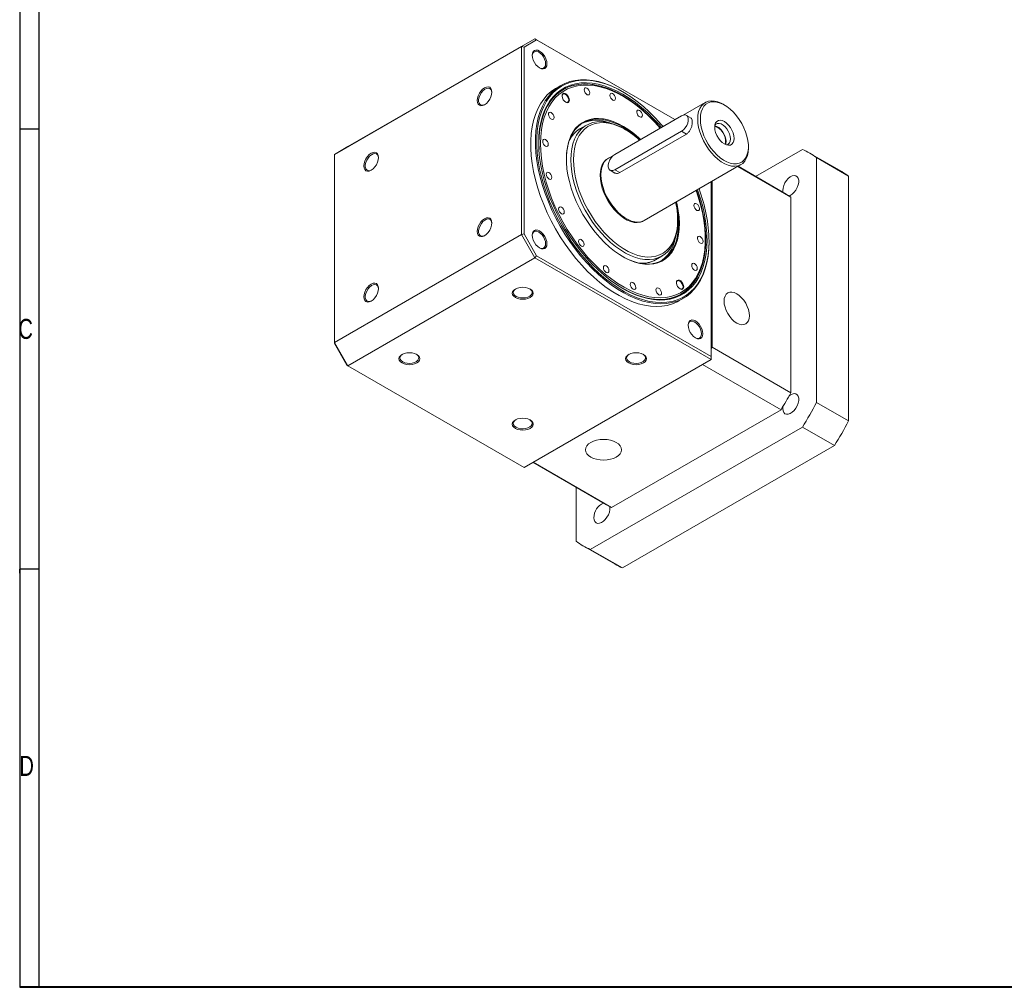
# Model space of a CAD drawing. Header units: millimetres. Extents: x 20 to 2245, y 23 to 1028.
# Tile 1 of 5: x 21 to 542, y 23 to 535. Entities that reach past the tile are written whole.
import ezdxf

# ---------------------------------------------------------------- set-up
doc = ezdxf.new("R2010")
doc.units = ezdxf.units.MM
doc.header["$LTSCALE"] = 5
doc.layers.add('FORMAT', color=7, linetype='Continuous')
doc.layers.add('圖層1', color=7, linetype='Continuous', lineweight=40)
doc.styles.add('SLDTEXTSTYLE0', font='TXT', dxfattribs={"width": 0.75})

msp = doc.modelspace()

# ---------------------------------------------------------------- linework, layer by layer
at = {"color": 7, "linetype": 'Continuous', "lineweight": 15}
for p, q in [((194.324, 468.179), (293.319, 525.328)), ((286.248, 521.244), (293.319, 525.328)), ((294.319, 524.75), (287.663, 520.906)), ((294.319, 524.75), (293.319, 525.328)), ((293.319, 525.328), (367.573, 482.462)), ((367.573, 482.462), (294.319, 524.75)), ((286.248, 521.244), (187.253, 464.096)), ((286.248, 421.626), (286.248, 521.244)), ((287.663, 520.906), (286.248, 521.244)), ((287.663, 520.906), (287.663, 421.964)), ((307.138, 500.583), (304.663, 499.154)), ((339.996, 497.156), (339.642, 497.36)), ((383.522, 491.564), (371.898, 484.853)), ((393.731, 490.214), (393.024, 490.622)), ((371.101, 484.498), (335.746, 464.088)), ((376.171, 483.262), (373.601, 484.746)), ((320.697, 479.544), (317.29, 477.577)), ((335.746, 455.923), (371.101, 476.333)), ((373.696, 474.835), (338.341, 454.425)), ((341.407, 477.153), (340.7, 477.561)), ((194.324, 468.179), (187.253, 464.096)), ((187.253, 464.096), (187.253, 364.478)), ((406.456, 467.353), (406.456, 468.17)), ((410.238, 452.403), (435.005, 466.7)), ((455.846, 454.94), (438.875, 464.737)), ((334.949, 463.523), (332.328, 462.01)), ((442.52, 462.361), (442.52, 332.739)), ((442.52, 462.361), (459.49, 452.564)), ((333.246, 455.675), (335.789, 454.207)), ((351.326, 429.1), (402.521, 458.654)), ((400.822, 457.673), (428.908, 441.46)), ((426.376, 443.086), (400.965, 457.756)), ((386.658, 357.128), (386.658, 449.497)), ((387.189, 362.008), (387.189, 449.803)), ((459.49, 452.564), (459.49, 322.942)), ((428.908, 337.924), (428.908, 441.46)), ((368.98, 428.574), (368.98, 429.39)), ((187.253, 364.478), (286.248, 421.626)), ((287.663, 421.964), (286.248, 421.626)), ((293.319, 409.379), (286.248, 421.626)), ((287.663, 421.964), (294.319, 410.434)), ((385.597, 417.756), (385.597, 418.165)), ((293.319, 409.379), (194.324, 352.23)), ((293.319, 409.379), (294.319, 410.434)), ((386.658, 355.495), (293.319, 409.379)), ((294.319, 410.434), (386.658, 357.128)), ((357.287, 408.293), (360.694, 410.26)), ((369.657, 386.568), (372.132, 387.996)), ((187.253, 364.478), (194.324, 352.23)), ((187.253, 363.999), (187.253, 364.478)), ((193.91, 352.469), (187.253, 363.999)), ((386.658, 361.027), (387.189, 362.008)), ((428.908, 337.924), (387.189, 362.008)), ((386.658, 355.495), (287.663, 298.347)), ((386.658, 355.495), (386.658, 357.128)), ((193.91, 352.469), (194.324, 352.23)), ((194.324, 352.23), (287.663, 298.347)), ((382.167, 352.903), (423.71, 328.921)), ((334.05, 277.161), (423.71, 328.921)), ((424.637, 329.489), (424.736, 330.598)), ((459.49, 322.942), (442.52, 332.739)), ((435.005, 319.723), (322.755, 254.923)), ((435.005, 319.723), (451.975, 309.926)), ((451.975, 309.926), (339.726, 245.126)), ((292.366, 301.062), (331.384, 278.537)), ((334.05, 277.161), (292.508, 301.143)), ((315.24, 259.262), (315.24, 287.856)), ((318.885, 256.886), (335.855, 247.089)), ((339.726, 245.126), (322.755, 254.923))]:
    msp.add_line(p, q, dxfattribs=at)
at = {"color": 8, "linetype": 'Continuous', "lineweight": 15}
for p, q in [((371.101, 476.333), (373.696, 474.835)), ((335.746, 455.923), (338.341, 454.425)), ((350.477, 428.631), (349.399, 428.227))]:
    msp.add_line(p, q, dxfattribs=at)
at = {"color": 7, "linetype": 'Continuous', "lineweight": 15, "flags": 128}
for points in [[(299.799, 512.063), (299.667, 513.302), (299.278, 514.609), (298.66, 515.896), (297.855, 517.075), (296.917, 518.065), (295.91, 518.799), (294.903, 519.227), (293.965, 519.32), (293.16, 519.071), (292.542, 518.498), (292.153, 517.639), (292.021, 516.553), (292.153, 515.314), (292.542, 514.007), (293.16, 512.72), (293.965, 511.541), (294.903, 510.551), (295.91, 509.817), (296.917, 509.389), (297.855, 509.296), (298.66, 509.545), (299.278, 510.118), (299.667, 510.977), (299.799, 512.063)], [(299.092, 512.063), (298.961, 513.24), (298.577, 514.481), (297.97, 515.695), (297.183, 516.79), (296.276, 517.686), (295.315, 518.316), (294.373, 518.634), (293.518, 518.616), (292.814, 518.264), (292.314, 517.603), (292.054, 516.682), (292.025, 516.342)], [(295.728, 509.927), (296.276, 509.691), (297.183, 509.54), (297.97, 509.727), (298.577, 510.239), (298.961, 511.037), (299.092, 512.063)], [(385.597, 417.756), (385.471, 413.909), (385.095, 410.228), (384.471, 406.732), (383.602, 403.442), (382.493, 400.375), (381.15, 397.548), (379.58, 394.976), (377.792, 392.673), (375.795, 390.653), (373.601, 388.925), (371.222, 387.499), (368.67, 386.384), (365.959, 385.585), (363.105, 385.107), (360.122, 384.952), (357.027, 385.121), (353.838, 385.613), (350.571, 386.426), (347.244, 387.554), (343.876, 388.993), (340.484, 390.733), (337.088, 392.766), (333.706, 395.081), (330.356, 397.664), (327.057, 400.502), (323.826, 403.579), (320.682, 406.878), (317.642, 410.382), (314.721, 414.071), (311.937, 417.925), (309.303, 421.923), (306.836, 426.043), (304.548, 430.262), (302.451, 434.559), (300.557, 438.908), (298.877, 443.287), (297.419, 447.671), (296.192, 452.037), (295.203, 456.361), (294.456, 460.619), (293.955, 464.787), (293.704, 468.844), (293.704, 472.766), (293.955, 476.533), (294.456, 480.124), (295.203, 483.519), (296.192, 486.7), (297.419, 489.649), (298.877, 492.35), (300.557, 494.789), (302.451, 496.952), (304.548, 498.828), (306.836, 500.405), (309.303, 501.677), (311.937, 502.634), (314.721, 503.273), (317.642, 503.59), (320.682, 503.583), (323.826, 503.253), (327.057, 502.6), (330.356, 501.629), (333.706, 500.344), (337.088, 498.753), (339.642, 497.36)], [(361.251, 478.812), (360.318, 479.903), (357.247, 483.281), (354.082, 486.447), (350.84, 489.383), (347.539, 492.075), (344.197, 494.507), (340.831, 496.665), (337.461, 498.539), (334.105, 500.117), (330.781, 501.392), (327.507, 502.355), (324.302, 503.003), (321.182, 503.331), (318.164, 503.338), (315.266, 503.024), (312.503, 502.39), (309.89, 501.439), (307.442, 500.178), (305.171, 498.612), (303.091, 496.751), (301.211, 494.605), (299.544, 492.185), (298.098, 489.504), (296.88, 486.577), (295.898, 483.421), (295.157, 480.052), (294.66, 476.489), (294.411, 472.751), (294.411, 468.859), (294.66, 464.833), (295.157, 460.697), (295.898, 456.472), (296.88, 452.182), (298.098, 447.85), (299.544, 443.499), (301.211, 439.154), (303.091, 434.838), (305.171, 430.574), (307.442, 426.387), (309.89, 422.299), (312.503, 418.332), (315.266, 414.507), (318.164, 410.847), (321.182, 407.37), (324.302, 404.096), (327.507, 401.043), (330.781, 398.227), (334.105, 395.663), (337.461, 393.367), (340.831, 391.349), (344.197, 389.622), (347.539, 388.195), (350.84, 387.075), (354.082, 386.268), (357.247, 385.78), (360.318, 385.612), (363.278, 385.766), (366.11, 386.241), (368.8, 387.034), (371.332, 388.14), (373.693, 389.555), (375.871, 391.269), (377.852, 393.274), (379.626, 395.559), (381.184, 398.112), (382.517, 400.917), (383.618, 403.961), (384.48, 407.225), (385.099, 410.694), (385.472, 414.347), (385.597, 418.165), (385.597, 418.165)], [(384.536, 418.777), (384.412, 415.005), (384.039, 411.397), (383.419, 407.975), (382.557, 404.757), (381.457, 401.761), (380.125, 399.004), (378.568, 396.501), (376.796, 394.267), (374.817, 392.314), (372.644, 390.652), (370.289, 389.292), (367.764, 388.241), (365.083, 387.503), (362.262, 387.085), (359.317, 386.988), (356.264, 387.212), (353.119, 387.757), (349.901, 388.619), (346.628, 389.793), (343.318, 391.274), (339.988, 393.052), (336.659, 395.117), (333.349, 397.459), (330.076, 400.064), (326.858, 402.917), (323.713, 406.003), (320.66, 409.304), (317.715, 412.802), (314.894, 416.477), (312.213, 420.309), (309.688, 424.276), (307.333, 428.356), (305.16, 432.526), (303.181, 436.764), (301.409, 441.044), (299.852, 445.344), (298.52, 449.639), (297.42, 453.905), (296.558, 458.119), (295.938, 462.256), (295.565, 466.294), (295.441, 470.211), (295.565, 473.983), (295.938, 477.59), (296.558, 481.013), (297.42, 484.231), (298.52, 487.227), (299.852, 489.984), (301.409, 492.486), (303.181, 494.72), (305.16, 496.674), (307.333, 498.335), (309.688, 499.695), (312.213, 500.747), (314.894, 501.484), (317.715, 501.902), (320.66, 502), (323.713, 501.775), (326.858, 501.231), (330.076, 500.369), (333.349, 499.194), (336.659, 497.714), (339.988, 495.936), (343.318, 493.87), (346.628, 491.528), (349.901, 488.924), (353.119, 486.07), (356.264, 482.984), (359.317, 479.683), (360.465, 478.358)], [(359.849, 478.003), (358.27, 479.807), (355.186, 483.082), (352.013, 486.135), (348.769, 488.949), (345.472, 491.506), (342.143, 493.793), (338.799, 495.797), (335.459, 497.506), (332.144, 498.909), (328.871, 500), (325.66, 500.772), (322.53, 501.221), (319.497, 501.343), (316.579, 501.138), (313.794, 500.608), (311.156, 499.755), (308.682, 498.585), (306.385, 497.103), (304.278, 495.319), (302.374, 493.243), (300.684, 490.886), (299.216, 488.262), (297.98, 485.387), (296.983, 482.276), (296.23, 478.948), (295.725, 475.421), (295.472, 471.715), (295.441, 470.006)], [(359.92, 478.044), (356.917, 481.399), (353.79, 484.573), (350.581, 487.517), (347.31, 490.213), (343.996, 492.646), (340.657, 494.803), (337.313, 496.671), (333.982, 498.238), (330.685, 499.497), (327.438, 500.441), (324.263, 501.062), (321.175, 501.359), (318.194, 501.329), (315.336, 500.972), (312.617, 500.292), (310.054, 499.29), (307.661, 497.974), (305.451, 496.35), (303.437, 494.429), (301.631, 492.221), (300.043, 489.738), (298.682, 486.995), (297.557, 484.008), (296.672, 480.793), (296.035, 477.37), (295.647, 473.757), (295.512, 469.976), (295.598, 466.603)], [(359.782, 477.964), (356.98, 481.088), (353.892, 484.221), (350.725, 487.127), (347.496, 489.789), (344.224, 492.191), (340.928, 494.32), (337.626, 496.164), (334.338, 497.712), (331.083, 498.955), (327.878, 499.886), (324.743, 500.499), (321.695, 500.792), (318.752, 500.763), (315.931, 500.411), (313.247, 499.739), (310.716, 498.75), (308.354, 497.451), (306.172, 495.848), (304.184, 493.951), (302.401, 491.771), (300.834, 489.32), (299.49, 486.612), (298.379, 483.663), (297.506, 480.49), (296.876, 477.11), (296.494, 473.544), (296.36, 469.811), (296.476, 465.934), (296.842, 461.933), (297.455, 457.833), (298.311, 453.656), (299.406, 449.426), (300.734, 445.169), (302.286, 440.907), (304.054, 436.667), (306.028, 432.47), (308.197, 428.343), (310.548, 424.309)], [(270.64, 497.068), (270.507, 498.153), (270.119, 499.012), (269.501, 499.586), (268.695, 499.834), (267.757, 499.741), (266.751, 499.313), (265.744, 498.579), (264.806, 497.589), (264.001, 496.411), (263.383, 495.124), (262.994, 493.816), (262.862, 492.577), (262.994, 491.491), (263.383, 490.633), (264.001, 490.059), (264.806, 489.811), (265.744, 489.903), (266.751, 490.331), (267.757, 491.066), (268.695, 492.056), (269.501, 493.234), (270.119, 494.521), (270.507, 495.829), (270.64, 497.068)], [(270.636, 496.856), (270.509, 497.685), (270.125, 498.484), (269.518, 498.995), (268.731, 499.182), (267.824, 499.031), (266.863, 498.552), (265.92, 497.782), (265.066, 496.777), (264.362, 495.612), (263.862, 494.373), (263.602, 493.152), (263.602, 492.04), (263.862, 491.12), (264.362, 490.459), (265.066, 490.106), (265.92, 490.088), (266.863, 490.406), (266.932, 490.441)], [(304.663, 499.154), (304.361, 498.977), (302.073, 497.399), (299.976, 495.524), (298.082, 493.36), (296.402, 490.921), (294.945, 488.22), (293.718, 485.271), (292.728, 482.09), (291.981, 478.695), (291.48, 475.104), (291.229, 471.337), (291.229, 467.415), (291.48, 463.358), (291.981, 459.19), (292.728, 454.932), (293.718, 450.609), (294.945, 446.243), (296.402, 441.858), (298.082, 437.479), (299.976, 433.13), (302.073, 428.834), (304.361, 424.614), (306.829, 420.494), (309.462, 416.496), (312.246, 412.642), (315.167, 408.953), (318.207, 405.449), (321.351, 402.15), (324.582, 399.073), (327.881, 396.235), (331.231, 393.652), (334.613, 391.338), (338.009, 389.305), (341.401, 387.564), (344.769, 386.125), (348.096, 384.997), (351.363, 384.184), (354.553, 383.692), (357.647, 383.523), (360.63, 383.678), (363.484, 384.157), (366.195, 384.955), (368.747, 386.071), (369.657, 386.568)], [(309.631, 491.734), (310.293, 491.541), (310.849, 491.692), (311.206, 492.167), (311.311, 492.894), (311.146, 493.763), (310.738, 494.64), (310.148, 495.394), (309.466, 495.908), (308.796, 496.104), (308.24, 495.953), (307.883, 495.478), (307.779, 494.942)], [(308.409, 493.025), (309.016, 492.239), (309.719, 491.681), (310.421, 491.426), (311.029, 491.508), (311.461, 491.917), (311.657, 492.596), (311.593, 493.456), (311.275, 494.378), (310.748, 495.24), (310.082, 495.923), (309.367, 496.337), (308.7, 496.425), (308.171, 496.175), (307.852, 495.622), (307.785, 494.839), (307.979, 493.932), (308.409, 493.025)], [(320.01, 496.746), (320.506, 496.114), (321.079, 495.682), (321.641, 495.517), (322.108, 495.644), (322.408, 496.043), (322.496, 496.654), (322.357, 497.383), (322.014, 498.12), (321.519, 498.753), (320.946, 499.185), (320.383, 499.35), (319.916, 499.223), (319.616, 498.824), (319.529, 498.213), (319.667, 497.484), (320.01, 496.746)], [(333.59, 493.87), (334.085, 493.237), (334.658, 492.805), (335.221, 492.64), (335.688, 492.767), (335.988, 493.166), (336.075, 493.777), (335.937, 494.507), (335.594, 495.244), (335.098, 495.876), (334.525, 496.308), (333.963, 496.473), (333.496, 496.346), (333.196, 495.947), (333.108, 495.336), (333.247, 494.607), (333.59, 493.87)], [(379.586, 482.865), (379.712, 484.905), (380.085, 486.763), (380.699, 488.404), (381.542, 489.797), (382.6, 490.916), (383.851, 491.741), (385.274, 492.256), (386.84, 492.452), (388.522, 492.325), (390.288, 491.877), (392.105, 491.116), (393.024, 490.622)], [(381.001, 482.865), (381.125, 480.748), (381.494, 478.529), (382.101, 476.252), (382.935, 473.96), (383.978, 471.698), (385.212, 469.511), (386.611, 467.441), (388.149, 465.528), (389.795, 463.809), (391.518, 462.319), (393.284, 461.085), (395.059, 460.132), (396.808, 459.479), (398.497, 459.137), (400.093, 459.115), (401.565, 459.412), (402.884, 460.022), (404.026, 460.934), (404.967, 462.129), (405.689, 463.586), (406.178, 465.274), (406.425, 467.162), (406.425, 469.213), (406.178, 471.386), (405.689, 473.64), (404.967, 475.93), (404.026, 478.212), (402.884, 480.442), (401.565, 482.576), (400.093, 484.572), (398.497, 486.392), (396.808, 488.001), (395.059, 489.366), (393.284, 490.462), (391.518, 491.268), (389.795, 491.766), (388.149, 491.948), (386.611, 491.811), (385.212, 491.356), (383.978, 490.593), (382.935, 489.537), (382.101, 488.208), (381.494, 486.632), (381.125, 484.839), (381.001, 482.865)], [(301.079, 483.767), (301.575, 483.134), (302.148, 482.703), (302.71, 482.537), (303.177, 482.664), (303.477, 483.063), (303.565, 483.674), (303.426, 484.404), (303.083, 485.141), (302.588, 485.773), (302.015, 486.205), (301.452, 486.37), (300.985, 486.244), (300.685, 485.844), (300.598, 485.234), (300.736, 484.504), (301.079, 483.767)], [(347.82, 484.955), (348.316, 484.322), (348.889, 483.89), (349.451, 483.725), (349.918, 483.852), (350.218, 484.251), (350.306, 484.862), (350.167, 485.592), (349.824, 486.329), (349.329, 486.961), (348.756, 487.393), (348.193, 487.558), (347.726, 487.432), (347.426, 487.032), (347.339, 486.422), (347.477, 485.692), (347.82, 484.955)], [(371.101, 476.333), (372.097, 477.073), (373.013, 478.085), (373.773, 479.285), (374.317, 480.576), (374.601, 481.855), (374.601, 483.017), (374.317, 483.968), (373.773, 484.632), (373.013, 484.954), (372.097, 484.908), (371.101, 484.498)], [(348.938, 471.704), (347.946, 472.626), (345.277, 474.897), (342.561, 476.907), (339.821, 478.64), (337.08, 480.081), (334.363, 481.217), (331.692, 482.038), (329.089, 482.538), (326.578, 482.713), (324.18, 482.56), (321.914, 482.081), (319.801, 481.281), (317.859, 480.166), (316.103, 478.746), (314.55, 477.032), (313.211, 475.039), (312.099, 472.785), (311.224, 470.289), (310.592, 467.571), (310.209, 464.656), (310.078, 461.567), (310.078, 461.516)], [(368.386, 438.948), (368.703, 437.586), (369.346, 434.16), (369.745, 430.82), (369.897, 427.592), (369.802, 424.505), (369.46, 421.583), (368.873, 418.852), (368.048, 416.332), (366.989, 414.046), (365.707, 412.013), (364.212, 410.248), (362.516, 408.768), (360.634, 407.583), (358.58, 406.704), (356.372, 406.138), (354.029, 405.891), (351.569, 405.963), (349.013, 406.354), (346.383, 407.061), (343.699, 408.079), (340.985, 409.398), (338.262, 411.008), (335.554, 412.896), (332.883, 415.045), (330.27, 417.438), (327.738, 420.056), (325.307, 422.876), (322.998, 425.875), (320.83, 429.029), (318.821, 432.31), (316.987, 435.693), (315.344, 439.149), (313.904, 442.648), (312.681, 446.163), (311.685, 449.665), (310.922, 453.123), (310.401, 456.51), (310.125, 459.797), (310.096, 462.958), (310.315, 465.966), (310.78, 468.795), (311.487, 471.423), (312.43, 473.828), (313.601, 475.99), (314.991, 477.892), (316.589, 479.516), (318.38, 480.85), (320.35, 481.883), (322.483, 482.606), (324.761, 483.013), (327.165, 483.101), (329.675, 482.869), (332.271, 482.319), (334.931, 481.456), (337.632, 480.286), (340.354, 478.82), (343.072, 477.069), (345.765, 475.049), (348.409, 472.775), (349.319, 471.924)], [(312.411, 461.23), (312.536, 464.217), (312.907, 467.034), (313.523, 469.656), (314.378, 472.061), (315.464, 474.228), (316.772, 476.136), (318.29, 477.77), (320.005, 479.115), (321.901, 480.16), (323.963, 480.895), (326.172, 481.313), (328.509, 481.412), (330.953, 481.189), (333.482, 480.648), (336.075, 479.792), (338.708, 478.63), (340.7, 477.561)], [(348.863, 471.661), (347.904, 472.504), (345.327, 474.565), (342.715, 476.362), (340.09, 477.877), (337.478, 479.097), (334.901, 480.011), (332.383, 480.611), (329.947, 480.891), (327.614, 480.849), (325.406, 480.485), (323.343, 479.802), (321.444, 478.808), (319.726, 477.509), (318.203, 475.92), (316.891, 474.053), (315.801, 471.925), (314.943, 469.557), (314.324, 466.969), (313.95, 464.185), (313.826, 461.23)], [(406.456, 467.353), (406.331, 465.313), (405.958, 463.455), (405.344, 461.814), (404.501, 460.421), (403.443, 459.302), (402.192, 458.477), (400.769, 457.962), (399.202, 457.766), (397.521, 457.893), (395.755, 458.341), (393.938, 459.102), (392.105, 460.16), (390.288, 461.497), (388.522, 463.088), (386.84, 464.902), (385.274, 466.907), (383.851, 469.064), (382.6, 471.334), (381.542, 473.675), (380.699, 476.042), (380.085, 478.392), (379.712, 480.68), (379.586, 482.865)], [(388.602, 478.477), (388.731, 479.72), (389.11, 480.752), (389.72, 481.522), (390.532, 481.991), (391.504, 482.135), (392.588, 481.947), (393.729, 481.437), (394.869, 480.63), (395.953, 479.567), (396.925, 478.3), (397.737, 476.894), (398.347, 475.419), (398.727, 473.949), (398.855, 472.558), (398.727, 471.315), (398.347, 470.282), (397.737, 469.512), (396.925, 469.044), (395.953, 468.9), (394.869, 469.087), (393.729, 469.597), (392.588, 470.404), (391.504, 471.468), (390.532, 472.734), (389.72, 474.14), (389.11, 475.615), (388.731, 477.085), (388.602, 478.477)], [(394.768, 469.12), (395.014, 469.161), (395.812, 469.516), (396.417, 470.18), (396.795, 471.112), (396.923, 472.259), (396.795, 473.554), (396.417, 474.923), (395.812, 476.285), (395.014, 477.561), (394.071, 478.677), (393.037, 479.569), (391.971, 480.184), (390.937, 480.487), (389.993, 480.46), (389.196, 480.104), (388.709, 479.616)], [(394.132, 469.383), (394.138, 469.395), (394.402, 470.432), (394.402, 471.66), (394.138, 473.003), (393.625, 474.374), (392.897, 475.69), (391.999, 476.866), (390.988, 477.83), (389.927, 478.52), (388.882, 478.893), (388.618, 478.935)], [(394.329, 469.291), (394.484, 469.778), (394.612, 470.925), (394.484, 472.22), (394.106, 473.589), (393.501, 474.951), (392.704, 476.227), (391.76, 477.343), (390.726, 478.235), (389.66, 478.85), (388.637, 479.151)], [(298.011, 469.476), (298.507, 468.844), (299.08, 468.412), (299.642, 468.247), (300.109, 468.374), (300.409, 468.773), (300.497, 469.384), (300.359, 470.113), (300.015, 470.85), (299.52, 471.483), (298.947, 471.915), (298.384, 472.08), (297.918, 471.953), (297.617, 471.554), (297.53, 470.943), (297.668, 470.213), (298.011, 469.476)], [(210.64, 462.43), (210.507, 463.516), (210.119, 464.375), (209.501, 464.948), (208.695, 465.197), (207.757, 465.104), (206.751, 464.676), (205.744, 463.942), (204.806, 462.952), (204.001, 461.773), (203.383, 460.486), (202.994, 459.179), (202.862, 457.94), (202.994, 456.854), (203.383, 455.995), (204.001, 455.422), (204.806, 455.173), (205.744, 455.266), (206.751, 455.694), (207.757, 456.428), (208.695, 457.418), (209.501, 458.597), (210.119, 459.884), (210.507, 461.191), (210.64, 462.43)], [(210.636, 462.219), (210.509, 463.048), (210.125, 463.846), (209.518, 464.358), (208.731, 464.545), (207.824, 464.394), (206.863, 463.915), (205.92, 463.145), (205.066, 462.14), (204.362, 460.974), (203.862, 459.736), (203.602, 458.515), (203.602, 457.403), (203.862, 456.482), (204.362, 455.821), (205.066, 455.469), (205.92, 455.451), (206.863, 455.769), (206.932, 455.804)], [(335.746, 464.088), (334.75, 463.348), (333.834, 462.337), (333.074, 461.137), (332.53, 459.845), (332.246, 458.566), (332.246, 457.404), (332.53, 456.453), (333.074, 455.789), (333.834, 455.467), (334.75, 455.513), (335.746, 455.923)], [(368.98, 428.574), (368.949, 427.061), (368.7, 424.156), (368.206, 421.433), (367.47, 418.917), (366.498, 416.628), (365.3, 414.589), (363.886, 412.815), (362.268, 411.324), (360.46, 410.128), (358.478, 409.237), (356.34, 408.66), (354.065, 408.401), (351.672, 408.463), (349.183, 408.846), (346.619, 409.545), (344.004, 410.555), (341.359, 411.867), (338.708, 413.469), (336.075, 415.347), (333.482, 417.485), (330.953, 419.864), (328.509, 422.463), (326.172, 425.259), (323.963, 428.228), (321.901, 431.343), (320.005, 434.578), (318.29, 437.903), (316.772, 441.29), (315.464, 444.708), (314.378, 448.128), (313.523, 451.52), (312.907, 454.854), (312.536, 458.1), (312.411, 461.23)], [(313.826, 461.23), (313.95, 458.131), (314.324, 454.916), (314.943, 451.613), (315.801, 448.254), (316.891, 444.868), (318.203, 441.486), (319.726, 438.139), (321.444, 434.856), (323.343, 431.669), (325.406, 428.604), (327.614, 425.691), (329.947, 422.956), (332.383, 420.423), (334.901, 418.116), (337.478, 416.055), (340.09, 414.259), (342.715, 412.744), (345.327, 411.524), (347.904, 410.609), (350.422, 410.01), (352.859, 409.729), (355.191, 409.772), (357.399, 410.135), (359.462, 410.818), (361.361, 411.813), (363.08, 413.111), (364.602, 414.701), (365.914, 416.568), (367.004, 418.695), (367.863, 421.063), (368.481, 423.651), (368.855, 426.435), (368.98, 429.39), (368.855, 432.489), (368.481, 435.705), (367.933, 438.687)], [(351.326, 429.1), (350.997, 428.923), (349.575, 428.408), (348.008, 428.212), (346.326, 428.339), (344.56, 428.787), (342.744, 429.548), (340.91, 430.606), (339.094, 431.943), (337.328, 433.534), (335.646, 435.348), (334.079, 437.353), (332.657, 439.51), (331.405, 441.781), (330.348, 444.121), (329.504, 446.488), (328.89, 448.838), (328.517, 451.126), (328.392, 453.311), (328.517, 455.351), (328.89, 457.209), (329.504, 458.85), (330.348, 460.243), (331.405, 461.362), (332.328, 462.01)], [(299.886, 452.09), (300.381, 451.457), (300.954, 451.025), (301.517, 450.86), (301.984, 450.987), (302.284, 451.386), (302.371, 451.997), (302.233, 452.726), (301.89, 453.464), (301.394, 454.096), (300.821, 454.528), (300.259, 454.693), (299.792, 454.566), (299.492, 454.167), (299.404, 453.556), (299.543, 452.827), (299.886, 452.09)], [(349.399, 428.227), (349.15, 428.163), (347.584, 427.967), (345.902, 428.094), (344.136, 428.542), (342.32, 429.303), (340.486, 430.361), (338.669, 431.698), (336.904, 433.289), (335.222, 435.103), (333.655, 437.108), (332.233, 439.266), (330.981, 441.536), (329.924, 443.876), (329.08, 446.243), (328.466, 448.593), (328.093, 450.881), (327.968, 453.066)], [(424.722, 444.041), (424.637, 444.965), (424.771, 446.26), (425.162, 447.628), (425.787, 448.982), (426.607, 450.238), (427.569, 451.317), (428.614, 452.15), (429.675, 452.685), (430.686, 452.89), (431.584, 452.75), (432.312, 452.275), (432.825, 451.495), (433.089, 450.458), (433.089, 449.23), (432.825, 447.888), (432.312, 446.516), (431.584, 445.2), (430.686, 444.024), (429.675, 443.061), (428.614, 442.371), (427.969, 442.103)], [(310.548, 424.309), (313.067, 420.389), (315.741, 416.608), (318.553, 412.987), (321.489, 409.546), (324.53, 406.306), (327.66, 403.284), (330.86, 400.498), (334.113, 397.964), (337.399, 395.697), (340.7, 393.709), (343.997, 392.012), (347.271, 390.616), (350.504, 389.528), (353.676, 388.755), (356.77, 388.301), (359.767, 388.17), (362.652, 388.361), (365.406, 388.873), (368.015, 389.704), (370.464, 390.849), (372.738, 392.301), (374.824, 394.052), (376.711, 396.092), (378.387, 398.409), (379.844, 400.99), (381.072, 403.821), (382.065, 406.884), (382.816, 410.163), (383.323, 413.638), (383.581, 417.29), (383.59, 421.098), (383.349, 425.04), (382.859, 429.094), (382.124, 433.235), (381.148, 437.441), (379.936, 441.688), (378.841, 444.984)], [(339.338, 393.51), (340.427, 392.887), (343.766, 391.168), (347.083, 389.754), (350.357, 388.652), (353.571, 387.869), (356.705, 387.41), (359.741, 387.276), (362.663, 387.47), (365.453, 387.989), (368.096, 388.83), (370.576, 389.99), (372.879, 391.461), (374.993, 393.235), (376.904, 395.301), (378.602, 397.648), (380.077, 400.263), (381.322, 403.13), (382.327, 406.233), (383.089, 409.554), (383.602, 413.075), (383.864, 416.774), (383.872, 420.632), (383.628, 424.625), (383.132, 428.731), (382.388, 432.926), (381.399, 437.187), (380.171, 441.488), (378.978, 445.063)], [(339.772, 410.079), (342.472, 408.662), (345.19, 407.526), (347.861, 406.705), (350.463, 406.205), (352.974, 406.03), (355.373, 406.183), (357.638, 406.661), (359.751, 407.461), (361.694, 408.576), (363.449, 409.997), (365.003, 411.711), (366.341, 413.703), (367.453, 415.957), (368.329, 418.454), (368.961, 421.171), (369.344, 424.087), (369.475, 427.175), (369.352, 430.411), (368.977, 433.765), (368.353, 437.21), (368.005, 438.729)], [(378.087, 435.524), (378.583, 434.891), (379.156, 434.46), (379.718, 434.294), (380.185, 434.421), (380.485, 434.82), (380.573, 435.431), (380.434, 436.161), (380.091, 436.898), (379.596, 437.531), (379.023, 437.962), (378.46, 438.127), (377.993, 438.001), (377.693, 437.601), (377.606, 436.991), (377.744, 436.261), (378.087, 435.524)], [(306.476, 433.704), (306.972, 433.071), (307.544, 432.64), (308.107, 432.474), (308.574, 432.601), (308.874, 433), (308.961, 433.611), (308.823, 434.341), (308.48, 435.078), (307.984, 435.71), (307.412, 436.142), (306.849, 436.307), (306.382, 436.181), (306.082, 435.781), (305.995, 435.171), (306.133, 434.441), (306.476, 433.704)], [(270.64, 427.782), (270.507, 428.868), (270.119, 429.726), (269.501, 430.3), (268.695, 430.549), (267.757, 430.456), (266.751, 430.028), (265.744, 429.294), (264.806, 428.303), (264.001, 427.125), (263.383, 425.838), (262.994, 424.53), (262.862, 423.292), (262.994, 422.206), (263.383, 421.347), (264.001, 420.774), (264.806, 420.525), (265.744, 420.618), (266.751, 421.046), (267.757, 421.78), (268.695, 422.77), (269.501, 423.949), (270.119, 425.236), (270.507, 426.543), (270.64, 427.782)], [(270.636, 427.57), (270.509, 428.399), (270.125, 429.198), (269.518, 429.709), (268.731, 429.897), (267.824, 429.745), (266.863, 429.266), (265.92, 428.496), (265.066, 427.491), (264.362, 426.326), (263.862, 425.087), (263.602, 423.866), (263.602, 422.755), (263.862, 421.834), (264.362, 421.173), (265.066, 420.82), (265.92, 420.802), (266.863, 421.12), (266.932, 421.155)], [(351.05, 428.943), (350.573, 428.678), (350.477, 428.631)], [(299.799, 416.795), (299.667, 418.034), (299.278, 419.341), (298.66, 420.628), (297.855, 421.807), (296.917, 422.797), (295.91, 423.531), (294.903, 423.959), (293.965, 424.052), (293.16, 423.803), (292.542, 423.23), (292.153, 422.371), (292.021, 421.285), (292.153, 420.046), (292.542, 418.739), (293.16, 417.452), (293.965, 416.273), (294.903, 415.283), (295.91, 414.549), (296.917, 414.121), (297.855, 414.028), (298.66, 414.277), (299.278, 414.85), (299.667, 415.709), (299.799, 416.795)], [(299.092, 416.795), (298.961, 417.972), (298.577, 419.213), (297.97, 420.427), (297.183, 421.522), (296.276, 422.418), (295.315, 423.048), (294.373, 423.366), (293.518, 423.348), (292.814, 422.996), (292.314, 422.335), (292.054, 421.414), (292.025, 421.074)], [(316.988, 416.537), (317.483, 415.904), (318.056, 415.472), (318.619, 415.307), (319.086, 415.434), (319.386, 415.833), (319.473, 416.444), (319.335, 417.174), (318.992, 417.911), (318.496, 418.543), (317.923, 418.975), (317.361, 419.14), (316.894, 419.013), (316.594, 418.614), (316.506, 418.003), (316.645, 417.274), (316.988, 416.537)], [(339.804, 393.159), (342.143, 391.89), (345.472, 390.333), (348.769, 389.085), (352.013, 388.153), (355.186, 387.542), (358.27, 387.257), (361.247, 387.298), (364.101, 387.666), (366.814, 388.358), (369.372, 389.37), (371.759, 390.697), (373.963, 392.331), (375.969, 394.263), (377.768, 396.481), (379.348, 398.973), (380.701, 401.724), (381.818, 404.719), (382.694, 407.941), (383.324, 411.372), (383.703, 414.99), (383.829, 418.777)], [(367.922, 420.337), (367.339, 417.882), (366.463, 415.386), (365.352, 413.132), (364.013, 411.139), (362.459, 409.425), (360.704, 408.005), (360.274, 407.722)], [(379.961, 418.137), (380.457, 417.505), (381.03, 417.073), (381.593, 416.908), (382.059, 417.034), (382.359, 417.434), (382.447, 418.044), (382.309, 418.774), (381.966, 419.511), (381.47, 420.144), (380.897, 420.576), (380.335, 420.741), (379.868, 420.614), (379.568, 420.215), (379.48, 419.604), (379.618, 418.874), (379.961, 418.137)], [(295.728, 414.659), (296.276, 414.423), (297.183, 414.272), (297.97, 414.459), (298.577, 414.971), (298.961, 415.769), (299.092, 416.795)], [(330.153, 402.659), (330.648, 402.026), (331.221, 401.594), (331.784, 401.429), (332.251, 401.556), (332.551, 401.955), (332.638, 402.566), (332.5, 403.296), (332.157, 404.033), (331.661, 404.665), (331.088, 405.097), (330.526, 405.262), (330.059, 405.135), (329.759, 404.736), (329.671, 404.125), (329.81, 403.396), (330.153, 402.659)], [(376.894, 403.847), (377.389, 403.214), (377.962, 402.782), (378.525, 402.617), (378.991, 402.744), (379.291, 403.143), (379.379, 403.754), (379.241, 404.483), (378.898, 405.221), (378.402, 405.853), (377.829, 406.285), (377.267, 406.45), (376.8, 406.323), (376.5, 405.924), (376.412, 405.313), (376.55, 404.584), (376.894, 403.847)], [(344.383, 393.744), (344.879, 393.111), (345.451, 392.679), (346.014, 392.514), (346.481, 392.641), (346.781, 393.04), (346.869, 393.651), (346.73, 394.381), (346.387, 395.118), (345.892, 395.75), (345.319, 396.182), (344.756, 396.347), (344.289, 396.22), (343.989, 395.821), (343.902, 395.21), (344.04, 394.481), (344.383, 393.744)], [(370.165, 392.872), (370.827, 392.679), (371.383, 392.83), (371.74, 393.305), (371.845, 394.033), (371.68, 394.901), (371.272, 395.779), (370.682, 396.532), (370, 397.046), (369.33, 397.242), (368.774, 397.091), (368.417, 396.616), (368.313, 396.08)], [(368.943, 394.163), (369.55, 393.377), (370.253, 392.819), (370.955, 392.564), (371.563, 392.646), (371.995, 393.055), (372.191, 393.735), (372.127, 394.594), (371.809, 395.517), (371.282, 396.378), (370.616, 397.062), (369.901, 397.475), (369.234, 397.563), (368.705, 397.314), (368.386, 396.76), (368.319, 395.977), (368.513, 395.071), (368.943, 394.163)], [(210.64, 393.145), (210.507, 394.23), (210.119, 395.089), (209.501, 395.663), (208.695, 395.911), (207.757, 395.818), (206.751, 395.39), (205.744, 394.656), (204.806, 393.666), (204.001, 392.487), (203.383, 391.201), (202.994, 389.893), (202.862, 388.654), (202.994, 387.568), (203.383, 386.71), (204.001, 386.136), (204.806, 385.888), (205.744, 385.98), (206.751, 386.408), (207.757, 387.143), (208.695, 388.133), (209.501, 389.311), (210.119, 390.598), (210.507, 391.906), (210.64, 393.145)], [(210.636, 392.933), (210.509, 393.762), (210.125, 394.56), (209.518, 395.072), (208.731, 395.259), (207.824, 395.108), (206.863, 394.629), (205.92, 393.859), (205.066, 392.854), (204.362, 391.689), (203.862, 390.45), (203.602, 389.229), (203.602, 388.117), (203.862, 387.197), (204.362, 386.536), (205.066, 386.183), (205.92, 386.165), (206.863, 386.483), (206.932, 386.518)], [(283.066, 388.296), (284.205, 387.792), (285.532, 387.474), (286.955, 387.366), (288.379, 387.474), (289.705, 387.792), (290.845, 388.296), (291.719, 388.954), (292.268, 389.72), (292.455, 390.541), (292.268, 391.363), (291.719, 392.129), (290.845, 392.786), (289.705, 393.291), (288.379, 393.608), (286.955, 393.716), (285.532, 393.608), (284.205, 393.291), (283.066, 392.786), (282.192, 392.129), (281.643, 391.363), (281.455, 390.541), (281.643, 389.72), (282.192, 388.954), (283.066, 388.296)], [(283.251, 392.888), (282.775, 392.533), (282.19, 391.823), (281.958, 391.048), (282.098, 390.266), (282.597, 389.535), (283.42, 388.909)], [(283.42, 388.909), (284.505, 388.434), (285.772, 388.145), (287.126, 388.065), (288.468, 388.198), (289.698, 388.536), (290.724, 389.053), (291.471, 389.71), (291.883, 390.459), (291.929, 391.245), (291.607, 392.008), (290.939, 392.694), (290.66, 392.888)], [(357.963, 390.867), (358.458, 390.235), (359.031, 389.803), (359.594, 389.638), (360.061, 389.764), (360.361, 390.164), (360.448, 390.774), (360.31, 391.504), (359.967, 392.241), (359.471, 392.874), (358.898, 393.305), (358.336, 393.471), (357.869, 393.344), (357.569, 392.945), (357.481, 392.334), (357.62, 391.604), (357.963, 390.867)], [(400.27, 390.302), (398.959, 390.909), (397.699, 391.195), (396.538, 391.149), (395.52, 390.772), (394.685, 390.079), (394.064, 389.096), (393.682, 387.861), (393.553, 386.422), (393.682, 384.835), (394.064, 383.159), (394.685, 381.459), (395.52, 379.802), (396.538, 378.249), (397.699, 376.862), (398.959, 375.693), (400.27, 374.787), (401.581, 374.18), (402.841, 373.894), (404.002, 373.94), (405.02, 374.317), (405.855, 375.01), (406.476, 375.993), (406.858, 377.228), (406.988, 378.667), (406.858, 380.254), (406.476, 381.93), (405.855, 383.63), (405.02, 385.288), (404.002, 386.84), (402.841, 388.227), (401.581, 389.396), (400.27, 390.302)], [(382.299, 369.169), (382.167, 370.408), (381.778, 371.715), (381.16, 373.002), (380.355, 374.181), (379.417, 375.171), (378.41, 375.905), (377.403, 376.333), (376.465, 376.426), (375.66, 376.177), (375.042, 375.604), (374.653, 374.745), (374.521, 373.659), (374.653, 372.42), (375.042, 371.113), (375.66, 369.826), (376.465, 368.647), (377.403, 367.657), (378.41, 366.923), (379.417, 366.495), (380.355, 366.402), (381.16, 366.651), (381.778, 367.224), (382.167, 368.083), (382.299, 369.169)], [(381.592, 369.169), (381.461, 370.346), (381.077, 371.587), (380.47, 372.8), (379.683, 373.896), (378.776, 374.792), (377.815, 375.422), (376.873, 375.74), (376.018, 375.722), (375.314, 375.37), (374.814, 374.708), (374.554, 373.788), (374.525, 373.448)], [(378.228, 367.033), (378.776, 366.797), (379.683, 366.646), (380.47, 366.833), (381.077, 367.345), (381.461, 368.143), (381.592, 369.169)], [(223.066, 353.659), (224.205, 353.154), (225.532, 352.837), (226.955, 352.729), (228.379, 352.837), (229.705, 353.154), (230.845, 353.659), (231.719, 354.316), (232.268, 355.082), (232.455, 355.904), (232.268, 356.726), (231.719, 357.492), (230.845, 358.149), (229.705, 358.654), (228.379, 358.971), (226.955, 359.079), (225.532, 358.971), (224.205, 358.654), (223.066, 358.149), (222.192, 357.492), (221.643, 356.726), (221.455, 355.904), (221.643, 355.082), (222.192, 354.316), (223.066, 353.659)], [(223.251, 358.251), (222.775, 357.895), (222.19, 357.185), (221.958, 356.411), (222.098, 355.629), (222.597, 354.898), (223.42, 354.271)], [(223.42, 354.271), (224.505, 353.796), (225.772, 353.508), (227.126, 353.428), (228.468, 353.561), (229.698, 353.899), (230.724, 354.415), (231.471, 355.073), (231.883, 355.822), (231.929, 356.607), (231.607, 357.371), (230.939, 358.056), (230.66, 358.251)], [(343.066, 353.659), (344.205, 353.154), (345.532, 352.837), (346.955, 352.729), (348.379, 352.837), (349.705, 353.154), (350.845, 353.659), (351.719, 354.316), (352.268, 355.082), (352.455, 355.904), (352.268, 356.726), (351.719, 357.492), (350.845, 358.149), (349.705, 358.654), (348.379, 358.971), (346.955, 359.079), (345.532, 358.971), (344.205, 358.654), (343.066, 358.149), (342.192, 357.492), (341.643, 356.726), (341.455, 355.904), (341.643, 355.082), (342.192, 354.316), (343.066, 353.659)], [(343.251, 358.251), (342.775, 357.895), (342.19, 357.185), (341.958, 356.411), (342.098, 355.629), (342.597, 354.898), (343.42, 354.271)], [(343.42, 354.271), (344.505, 353.796), (345.772, 353.508), (347.126, 353.428), (348.468, 353.561), (349.698, 353.899), (350.724, 354.415), (351.471, 355.073), (351.883, 355.822), (351.929, 356.607), (351.607, 357.371), (350.939, 358.056), (350.66, 358.251)], [(427.969, 336.196), (428.614, 336.674), (429.675, 337.209), (430.686, 337.414), (431.584, 337.274), (432.312, 336.799), (432.825, 336.018), (433.089, 334.982), (433.089, 333.754), (432.825, 332.411), (432.312, 331.039), (431.584, 329.724), (430.686, 328.548), (429.675, 327.584), (428.614, 326.894), (427.569, 326.521), (426.607, 326.489), (425.787, 326.799), (425.162, 327.431), (424.771, 328.347), (424.637, 329.489), (424.637, 329.489)], [(283.066, 319.022), (284.205, 318.517), (285.532, 318.2), (286.955, 318.092), (288.379, 318.2), (289.705, 318.517), (290.845, 319.022), (291.719, 319.679), (292.268, 320.445), (292.455, 321.267), (292.268, 322.089), (291.719, 322.854), (290.845, 323.512), (289.705, 324.016), (288.379, 324.334), (286.955, 324.442), (285.532, 324.334), (284.205, 324.016), (283.066, 323.512), (282.192, 322.854), (281.643, 322.089), (281.455, 321.267), (281.643, 320.445), (282.192, 319.679), (283.066, 319.022)], [(283.251, 323.614), (282.775, 323.258), (282.19, 322.548), (281.958, 321.774), (282.098, 320.992), (282.597, 320.26), (283.42, 319.634)], [(283.42, 319.634), (284.505, 319.159), (285.772, 318.871), (287.126, 318.79), (288.468, 318.924), (289.698, 319.261), (290.724, 319.778), (291.471, 320.435), (291.883, 321.185), (291.929, 321.97), (291.607, 322.734), (290.939, 323.419), (290.66, 323.614)], [(336.454, 311.614), (335.014, 312.296), (333.372, 312.802), (331.589, 313.114), (329.736, 313.22), (327.883, 313.114), (326.101, 312.802), (324.458, 312.296), (323.019, 311.614), (321.837, 310.782), (320.959, 309.834), (320.419, 308.806), (320.236, 307.736), (320.419, 306.666), (320.959, 305.637), (321.837, 304.689), (323.019, 303.858), (324.458, 303.176), (326.101, 302.669), (327.883, 302.357), (329.736, 302.251), (331.589, 302.357), (333.372, 302.669), (335.014, 303.176), (336.454, 303.858), (337.635, 304.689), (338.513, 305.637), (339.054, 306.666), (339.236, 307.736), (339.054, 308.806), (338.513, 309.834), (337.635, 310.782), (336.454, 311.614)], [(333.024, 277.653), (333.089, 277.253), (333.089, 276.025), (332.825, 274.683), (332.312, 273.311), (331.584, 271.995), (330.686, 270.819), (329.675, 269.855), (328.614, 269.166), (327.569, 268.793), (326.607, 268.76), (325.787, 269.07), (325.162, 269.702), (324.771, 270.618), (324.637, 271.76), (324.637, 271.76)]]:
    msp.add_lwpolyline(points, dxfattribs=at)
at = {"color": 8, "linetype": 'Continuous', "lineweight": 15, "flags": 128}
msp.add_lwpolyline([(327.968, 453.066), (328.093, 455.106), (328.466, 456.964), (329.08, 458.605), (329.924, 459.998), (330.981, 461.117), (332.233, 461.942), (332.564, 462.097)], dxfattribs=at)
at = {"color": 7, "linetype": 'Continuous', "lineweight": 15}
for centre, radius, start, end in [((326.028, 463.521), 18.614, 67.8775, 114.56844), ((324.909, 464.809), 14.868, 120.82861, 153.90574), ((324.723, 465.1), 14.581, 114.79698, 154.35022), ((418.829, 430.012), 40.096, 53.78241, 66.20684), ((435.89, 420.356), 39.929, 53.76841, 60.01478), ((302.554, 417.121), 81.292, 1.16738, 20.07389), ((304.75, 417.515), 79.796, 0.90616, 20.43724), ((301.66, 416.462), 83.954, 1.16217, 20.47715), ((410.35, 415.355), 32.029, 54.59151, 59.97621), ((350.064, 421.174), 14.768, 265.97313, 299.28176), ((350.155, 421.13), 14.739, 265.86454, 304.97745), ((283.971, 415.602), 164.44, 328.18859, 331.81141), ((259.025, 430.002), 207.679, 327.92633, 332.07367), ((275.995, 420.206), 207.679, 327.92633, 332.07367), ((333.346, 271.576), 8.71, 114.58886, 178.79235), ((347.259, 306.04), 31.756, 240.00603, 245.42092), ((338.931, 291.611), 40.096, 233.78232, 246.20689), ((355.923, 281.858), 40.145, 240.00745, 246.20408)]:
    msp.add_arc(centre, radius, start, end, dxfattribs=at)
for points, knots in [([(375.924, 483.329), (376.067, 483.252), (376.444, 483.049), (376.727, 482.177), (376.795, 480.868), (376.566, 479.319), (376.06, 477.719), (375.267, 476.242), (374.415, 475.295), (373.857, 474.938), (373.696, 474.835)], [0, 0, 0, 0, 0.0888782, 0.2337441, 0.3753491, 0.5135041, 0.6530427, 0.7967487, 0.941246, 1, 1, 1, 1]), ([(338.341, 454.425), (337.944, 454.255), (337.151, 453.916), (336.17, 453.975), (335.753, 454.284), (335.637, 454.371)], [0, 0, 0, 0, 0.4194173, 0.8384773, 1, 1, 1, 1])]:
    msp.add_open_spline(points, degree=3, knots=knots, dxfattribs=at)
at = {"layer": 'FORMAT'}
for p, q in [((20.67, 1028.158), (20.67, 23.158)), ((30.755, 1017.008), (30.755, 23.158)), ((30.755, 477.494), (20.67, 477.494)), ((20.67, 242.325), (20.67, 244.461)), ((30.755, 244.461), (20.67, 244.461))]:
    msp.add_line(p, q, dxfattribs=at)
at = {"layer": '圖層1'}
msp.add_line((1184.364, 23.158), (20.67, 23.158), dxfattribs=at)

# ---------------------------------------------------------------- texts
at = {"layer": 'FORMAT', "char_height": 10.583, "attachment_point": 1, "style": 'SLDTEXTSTYLE0'}
for s, insert in [('C', (19.974, 376.992)), ('D', (20.515, 145.659))]:
    msp.add_mtext(s, dxfattribs=dict(at, insert=insert))

doc.saveas('drawing.dxf')
